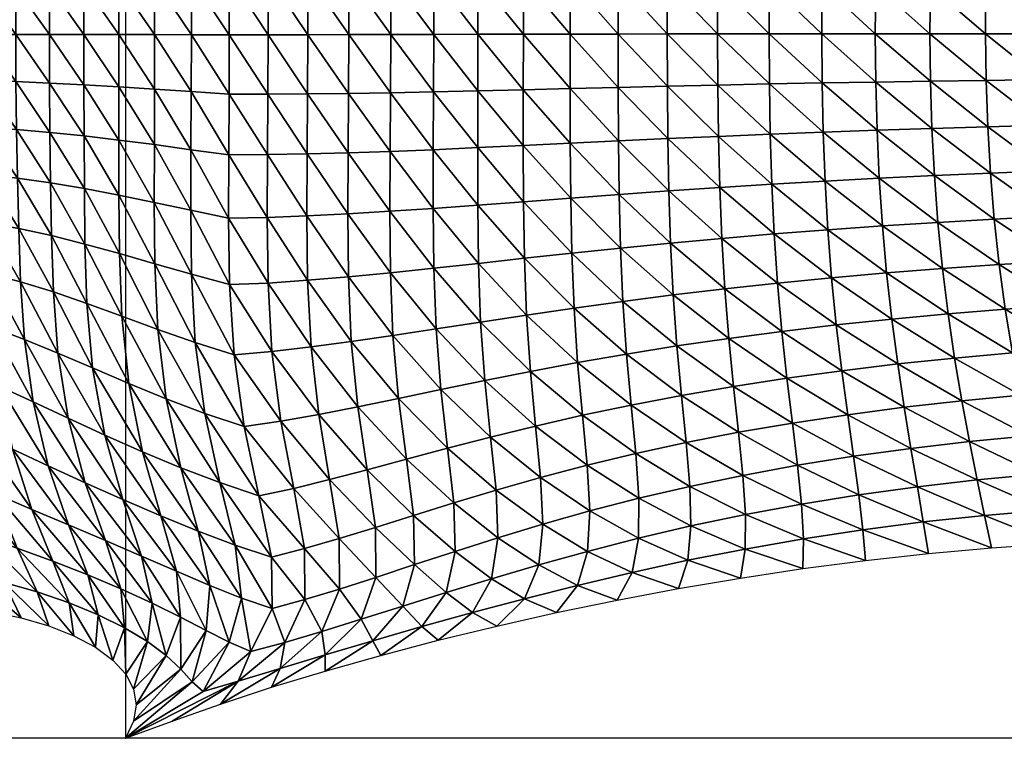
# Model space of a CAD drawing. Header units: metres. Extents: x -68 to 68, y -6 to 6.
# Tile 17 of 27: x 8.1 to 16.49, y -6 to 0.12. Entities that reach past the tile are written whole.
import ezdxf

# ---------------------------------------------------------------- set-up
doc = ezdxf.new("R2010")
doc.units = ezdxf.units.M
for name, color, linetype in [('0.0003 $ C30(SLASH)37', 50, 'Continuous'), ('mesh_cells_as_3dface_deformed_LC1', 40, 'Continuous'), ('nodes', 1, 'Continuous'), ('OSS VERZ 12 $ OSS VERZ', 30, 'Continuous')]:
    doc.layers.add(name, color=color, linetype=linetype)

msp = doc.modelspace()

# ---------------------------------------------------------------- linework, layer by layer
at = {"layer": '0.0003 $ C30(SLASH)37'}
msp.add_line((9, 6, 12.6032), (9, -6, 12.6022), dxfattribs=at)
at = {"layer": 'nodes'}
msp.add_point((9, -6, 12.6022), dxfattribs=at)
at = {"layer": 'OSS VERZ 12 $ OSS VERZ'}
for p, q in [((9, -6, 12.6022), (5, -6, 0.0002)), ((26, -6, 12.6022), (9, -6, 12.6022))]:
    msp.add_line(p, q, dxfattribs=at)

# ---------------------------------------------------------------- meshes
at = {"layer": 'mesh_cells_as_3dface_deformed_LC1'}
mesh = msp.add_polyface(dxfattribs=at)
corners = [(11.261, -0.002, 7.163), (10.903, 0.498, 7.094), (10.903, -0.003, 7.081), (11.26, 0.493, 7.177), (10.9, 1.006, 7.134), (11.257, 0.995, 7.219), (10.896, 1.528, 7.207), (11.253, 1.509, 7.294), (11.254, 2.038, 7.413), (10.896, 2.07, 7.323), (10.912, 2.632, 7.506), (11.268, 2.582, 7.595), (10.962, 3.202, 7.792), (10.555, 0.5, 7.014), (10.555, -0.004, 7.001), (10.552, 1.013, 7.052), (10.549, 1.542, 7.12), (10.55, 2.096, 7.232), (10.568, 2.676, 7.413), (10.216, 0.501, 6.936), (10.216, -0.005, 6.923), (10.214, 1.016, 6.971), (10.211, 1.55, 7.035), (10.213, 2.114, 7.14), (10.234, 2.711, 7.317), (9.885, 0.501, 6.86), (9.885, -0.005, 6.848), (9.884, 1.016, 6.892), (9.883, 1.552, 6.951), (9.887, 2.123, 7.048), (9.91, 2.735, 7.217), (9.563, 0.48, 6.786), (9.563, -0.004, 6.776), (9.563, 0.973, 6.813), (9.562, 1.484, 6.861), (9.565, 2.028, 6.938), (9.582, 2.616, 7.07), (9.25, 0.461, 6.714), (9.249, -0.003, 6.705), (9.25, 0.931, 6.737), (9.251, 1.418, 6.776), (9.255, 1.933, 6.837), (9.268, 2.491, 6.938), (9.315, 3.099, 7.126), (8.954, 1.844, 6.744), (8.966, 2.369, 6.821)]
mesh.append_faces([[corners[k] for k in face] for face in [(0, 1, 2, 2), (3, 4, 1, 1), (5, 6, 4, 4), (7, 8, 9, 9), (7, 9, 6, 6), (8, 10, 9, 9), (11, 12, 10, 10), (2, 1, 13, 13), (2, 13, 14, 14), (1, 4, 15, 15), (1, 15, 13, 13), (4, 6, 16, 16), (4, 16, 15, 15), (6, 9, 17, 17), (6, 17, 16, 16), (9, 10, 18, 18), (9, 18, 17, 17), (14, 13, 19, 19), (14, 19, 20, 20), (13, 15, 21, 21), (13, 21, 19, 19), (15, 16, 22, 22), (15, 22, 21, 21), (16, 17, 23, 23), (16, 23, 22, 22), (17, 18, 24, 24), (17, 24, 23, 23), (20, 19, 25, 25), (20, 25, 26, 26), (19, 21, 27, 27), (19, 27, 25, 25), (21, 22, 28, 28), (21, 28, 27, 27), (22, 23, 29, 29), (22, 29, 28, 28), (23, 24, 30, 30), (23, 30, 29, 29), (26, 25, 31, 31), (26, 31, 32, 32), (25, 27, 33, 33), (25, 33, 31, 31), (27, 28, 34, 34), (27, 34, 33, 33), (28, 29, 35, 35), (28, 35, 34, 34), (29, 30, 36, 36), (29, 36, 35, 35), (32, 31, 37, 37), (32, 37, 38, 38), (31, 33, 39, 39), (31, 39, 37, 37), (33, 34, 40, 40), (33, 40, 39, 39), (34, 35, 41, 41), (34, 41, 40, 40), (35, 36, 42, 42), (35, 42, 41, 41), (36, 43, 42, 42), (40, 41, 44, 44), (41, 42, 45, 45)]])
mesh = msp.add_polyface(dxfattribs=at)
corners = [(9.249, -0.003, 6.705), (9.25, 0.461, 6.714), (8.945, 0.442, 6.645), (8.944, -0.002, 6.637), (9.25, 0.931, 6.737), (8.946, 0.893, 6.664), (9.251, 1.418, 6.776), (8.949, 1.357, 6.695), (8.954, 1.844, 6.744), (9.255, 1.933, 6.837), (8.966, 2.369, 6.821), (9.268, 2.491, 6.938), (9.001, 2.947, 6.957), (8.646, 0.426, 6.578), (8.646, -0.002, 6.571), (8.648, 0.859, 6.594), (8.653, 1.302, 6.619), (8.661, 1.763, 6.658), (8.674, 2.256, 6.716), (8.702, 2.797, 6.813), (8.354, 0.412, 6.514), (8.353, -0.002, 6.507), (8.357, 0.829, 6.527), (8.363, 1.254, 6.547), (8.373, 1.694, 6.578), (8.389, 2.157, 6.622), (8.416, 2.66, 6.692), (8.067, 0.4, 6.451), (8.066, -0.002, 6.446), (8.071, 0.804, 6.462), (8.079, 1.215, 6.479), (8.091, 1.636, 6.503), (8.11, 2.074, 6.537), (8.138, 2.543, 6.588), (8.184, 3.06, 6.674), (7.784, 0.391, 6.391), (7.783, -0.002, 6.386), (7.789, 0.785, 6.4), (7.799, 1.183, 6.413), (7.814, 1.589, 6.432), (7.835, 2.008, 6.458), (7.866, 2.448, 6.496), (7.91, 2.925, 6.554)]
mesh.append_faces([[corners[k] for k in face] for face in [(0, 1, 2, 2), (0, 2, 3, 3), (1, 4, 5, 5), (1, 5, 2, 2), (4, 6, 7, 7), (4, 7, 5, 5), (6, 8, 7, 7), (9, 10, 8, 8), (11, 12, 10, 10), (3, 2, 13, 13), (3, 13, 14, 14), (2, 5, 15, 15), (2, 15, 13, 13), (5, 7, 16, 16), (5, 16, 15, 15), (7, 8, 17, 17), (7, 17, 16, 16), (8, 10, 18, 18), (8, 18, 17, 17), (10, 12, 19, 19), (10, 19, 18, 18), (14, 13, 20, 20), (14, 20, 21, 21), (13, 15, 22, 22), (13, 22, 20, 20), (15, 16, 23, 23), (15, 23, 22, 22), (16, 17, 24, 24), (16, 24, 23, 23), (17, 18, 25, 25), (17, 25, 24, 24), (18, 19, 26, 26), (18, 26, 25, 25), (21, 20, 27, 27), (21, 27, 28, 28), (20, 22, 29, 29), (20, 29, 27, 27), (22, 23, 30, 30), (22, 30, 29, 29), (23, 24, 31, 31), (23, 31, 30, 30), (24, 25, 32, 32), (24, 32, 31, 31), (25, 26, 33, 33), (25, 33, 32, 32), (26, 34, 33, 33), (28, 27, 35, 35), (28, 35, 36, 36), (27, 29, 37, 37), (27, 37, 35, 35), (29, 30, 38, 38), (29, 38, 37, 37), (30, 31, 39, 39), (30, 39, 38, 38), (31, 32, 40, 40), (31, 40, 39, 39), (32, 33, 41, 41), (32, 41, 40, 40), (33, 42, 41, 41)]])
mesh = msp.add_polyface(dxfattribs=at)
corners = [(13.198, 0.002, 7.599), (13.199, 0.458, 7.614), (12.79, 0.466, 7.524), (12.79, 0.001, 7.509), (13.2, 0.915, 7.66), (12.79, 0.933, 7.57), (13.205, 1.374, 7.739), (12.792, 1.403, 7.649), (13.214, 1.834, 7.857), (12.799, 1.877, 7.769), (13.231, 2.292, 8.019), (12.814, 2.35, 7.935), (13.26, 2.745, 8.233), (12.842, 2.819, 8.16), (12.391, 0.474, 7.435), (12.392, 0.001, 7.42), (12.391, 0.951, 7.48), (12.391, 1.433, 7.56), (12.395, 1.92, 7.68), (12.409, 2.409, 7.852), (12.438, 2.896, 8.088), (12.004, 0.482, 7.347), (12.004, 0, 7.332), (12.002, 0.968, 7.392), (12.001, 1.461, 7.47), (12.003, 1.962, 7.591), (12.016, 2.469, 7.767), (12.048, 2.974, 8.016), (11.627, 0.488, 7.261), (11.627, -0.001, 7.247), (11.624, 0.983, 7.304), (11.622, 1.486, 7.382), (11.623, 2.001, 7.502), (11.636, 2.526, 7.682), (11.672, 3.052, 7.943), (11.26, 0.493, 7.177), (11.261, -0.002, 7.163), (11.257, 0.995, 7.219), (11.253, 1.509, 7.294), (11.254, 2.038, 7.413), (11.268, 2.582, 7.595), (10.903, 0.498, 7.094), (10.9, 1.006, 7.134), (10.896, 1.528, 7.207), (10.912, 2.632, 7.506)]
mesh.append_faces([[corners[k] for k in face] for face in [(0, 1, 2, 2), (0, 2, 3, 3), (1, 4, 5, 5), (1, 5, 2, 2), (4, 6, 7, 7), (4, 7, 5, 5), (6, 8, 9, 9), (6, 9, 7, 7), (8, 10, 11, 11), (8, 11, 9, 9), (10, 12, 13, 13), (10, 13, 11, 11), (3, 2, 14, 14), (3, 14, 15, 15), (2, 5, 16, 16), (2, 16, 14, 14), (5, 7, 17, 17), (5, 17, 16, 16), (7, 9, 18, 18), (7, 18, 17, 17), (9, 11, 19, 19), (9, 19, 18, 18), (11, 20, 19, 19), (15, 14, 21, 21), (15, 21, 22, 22), (14, 16, 23, 23), (14, 23, 21, 21), (16, 17, 24, 24), (16, 24, 23, 23), (17, 18, 25, 25), (17, 25, 24, 24), (18, 19, 26, 26), (18, 26, 25, 25), (19, 27, 26, 26), (22, 21, 28, 28), (22, 28, 29, 29), (21, 23, 30, 30), (21, 30, 28, 28), (23, 24, 31, 31), (23, 31, 30, 30), (24, 25, 32, 32), (24, 32, 31, 31), (25, 26, 33, 33), (25, 33, 32, 32), (26, 34, 33, 33), (29, 28, 35, 35), (29, 35, 36, 36), (28, 30, 37, 37), (28, 37, 35, 35), (30, 31, 38, 38), (30, 38, 37, 37), (31, 32, 39, 39), (31, 39, 38, 38), (32, 33, 40, 40), (32, 40, 39, 39), (36, 35, 41, 41), (35, 37, 42, 42), (37, 38, 43, 43), (39, 40, 44, 44)]])
mesh = msp.add_polyface(dxfattribs=at)
corners = [(15.391, 0.004, 8.055), (15.394, 0.416, 8.07), (14.936, 0.424, 7.979), (14.934, 0.004, 7.965), (15.404, 0.827, 8.113), (14.944, 0.843, 8.023), (15.421, 1.236, 8.188), (14.959, 1.261, 8.099), (14.981, 1.677, 8.208), (15.446, 1.643, 8.294), (15.011, 2.087, 8.351), (15.48, 2.045, 8.433), (15.05, 2.491, 8.532), (15.523, 2.44, 8.608), (15.098, 2.882, 8.75), (14.487, 0.432, 7.888), (14.485, 0.004, 7.873), (14.494, 0.86, 7.933), (14.506, 1.287, 8.01), (14.524, 1.713, 8.121), (14.551, 2.134, 8.268), (14.586, 2.547, 8.456), (14.631, 2.948, 8.685), (14.048, 0.44, 7.796), (14.046, 0.003, 7.782), (14.053, 0.878, 7.842), (14.062, 1.315, 7.92), (14.077, 1.751, 8.033), (14.1, 2.183, 8.185), (14.133, 2.608, 8.381), (13.618, 0.449, 7.705), (13.617, 0.003, 7.69), (13.621, 0.896, 7.751), (13.628, 1.344, 7.83), (13.64, 1.792, 7.945), (13.66, 2.237, 8.102), (13.69, 2.674, 8.306), (13.199, 0.458, 7.614), (13.198, 0.002, 7.599), (13.2, 0.915, 7.66), (13.205, 1.374, 7.739), (13.214, 1.834, 7.857), (13.231, 2.292, 8.019), (13.26, 2.745, 8.233)]
mesh.append_faces([[corners[k] for k in face] for face in [(0, 1, 2, 2), (0, 2, 3, 3), (1, 4, 5, 5), (1, 5, 2, 2), (4, 6, 7, 7), (4, 7, 5, 5), (6, 8, 7, 7), (9, 10, 8, 8), (11, 12, 10, 10), (13, 14, 12, 12), (3, 2, 15, 15), (3, 15, 16, 16), (2, 5, 17, 17), (2, 17, 15, 15), (5, 7, 18, 18), (5, 18, 17, 17), (7, 8, 19, 19), (7, 19, 18, 18), (8, 10, 20, 20), (8, 20, 19, 19), (10, 12, 21, 21), (10, 21, 20, 20), (12, 22, 21, 21), (16, 15, 23, 23), (16, 23, 24, 24), (15, 17, 25, 25), (15, 25, 23, 23), (17, 18, 26, 26), (17, 26, 25, 25), (18, 19, 27, 27), (18, 27, 26, 26), (19, 20, 28, 28), (19, 28, 27, 27), (20, 21, 29, 29), (20, 29, 28, 28), (24, 23, 30, 30), (24, 30, 31, 31), (23, 25, 32, 32), (23, 32, 30, 30), (25, 26, 33, 33), (25, 33, 32, 32), (26, 27, 34, 34), (26, 34, 33, 33), (27, 28, 35, 35), (27, 35, 34, 34), (28, 29, 36, 36), (28, 36, 35, 35), (31, 30, 37, 37), (31, 37, 38, 38), (30, 32, 39, 39), (30, 39, 37, 37), (32, 33, 40, 40), (32, 40, 39, 39), (33, 34, 41, 41), (33, 41, 40, 40), (34, 35, 42, 42), (34, 42, 41, 41), (35, 36, 43, 43), (35, 43, 42, 42)]])
mesh = msp.add_polyface(dxfattribs=at)
corners = [(17.787, 0.004, 8.489), (17.792, 0.384, 8.502), (17.3, 0.389, 8.419), (17.296, 0.004, 8.406), (17.808, 0.763, 8.542), (17.316, 0.774, 8.46), (17.836, 1.142, 8.61), (17.342, 1.157, 8.529), (17.875, 1.519, 8.705), (17.379, 1.538, 8.627), (17.427, 1.917, 8.753), (17.927, 1.894, 8.83), (17.487, 2.29, 8.909), (16.814, 0.395, 8.334), (16.81, 0.004, 8.321), (16.828, 0.785, 8.376), (16.852, 1.174, 8.446), (16.887, 1.56, 8.546), (16.932, 1.943, 8.675), (16.988, 2.319, 8.835), (16.334, 0.401, 8.248), (16.33, 0.004, 8.234), (16.346, 0.798, 8.29), (16.368, 1.193, 8.362), (16.4, 1.585, 8.463), (16.442, 1.973, 8.596), (16.493, 2.354, 8.76), (15.86, 0.408, 8.159), (15.857, 0.004, 8.145), (15.871, 0.812, 8.202), (15.891, 1.214, 8.275), (15.92, 1.613, 8.379), (15.957, 2.007, 8.515), (16.005, 2.394, 8.684), (15.394, 0.416, 8.07), (15.391, 0.004, 8.055), (15.404, 0.827, 8.113), (15.421, 1.236, 8.188), (15.446, 1.643, 8.294), (15.48, 2.045, 8.433), (15.523, 2.44, 8.608), (14.981, 1.677, 8.208), (15.011, 2.087, 8.351)]
mesh.append_faces([[corners[k] for k in face] for face in [(0, 1, 2, 2), (0, 2, 3, 3), (1, 4, 5, 5), (1, 5, 2, 2), (4, 6, 7, 7), (4, 7, 5, 5), (6, 8, 9, 9), (6, 9, 7, 7), (8, 10, 9, 9), (11, 12, 10, 10), (3, 2, 13, 13), (3, 13, 14, 14), (2, 5, 15, 15), (2, 15, 13, 13), (5, 7, 16, 16), (5, 16, 15, 15), (7, 9, 17, 17), (7, 17, 16, 16), (9, 10, 18, 18), (9, 18, 17, 17), (10, 12, 19, 19), (10, 19, 18, 18), (14, 13, 20, 20), (14, 20, 21, 21), (13, 15, 22, 22), (13, 22, 20, 20), (15, 16, 23, 23), (15, 23, 22, 22), (16, 17, 24, 24), (16, 24, 23, 23), (17, 18, 25, 25), (17, 25, 24, 24), (18, 19, 26, 26), (18, 26, 25, 25), (21, 20, 27, 27), (21, 27, 28, 28), (20, 22, 29, 29), (20, 29, 27, 27), (22, 23, 30, 30), (22, 30, 29, 29), (23, 24, 31, 31), (23, 31, 30, 30), (24, 25, 32, 32), (24, 32, 31, 31), (25, 26, 33, 33), (25, 33, 32, 32), (28, 27, 34, 34), (28, 34, 35, 35), (27, 29, 36, 36), (27, 36, 34, 34), (29, 30, 37, 37), (29, 37, 36, 36), (30, 31, 38, 38), (30, 38, 37, 37), (31, 32, 39, 39), (31, 39, 38, 38), (32, 40, 39, 39), (37, 38, 41, 41), (38, 39, 42, 42)]])
mesh = msp.add_polyface(dxfattribs=at)
corners = [(13.271, -2.725, 8.244), (12.824, -2.335, 7.945), (12.854, -2.798, 8.172), (13.24, -2.277, 8.027), (13.22, -1.822, 7.863), (12.805, -1.866, 7.774), (13.208, -1.366, 7.743), (12.795, -1.396, 7.652), (13.202, -0.909, 7.661), (12.791, -0.929, 7.571), (13.199, -0.453, 7.615), (12.79, -0.463, 7.524), (13.198, 0.002, 7.599), (12.79, 0.001, 7.509), (12.419, -2.394, 7.862), (12.401, -1.909, 7.686), (12.393, -1.427, 7.562), (12.391, -0.948, 7.481), (12.391, -0.473, 7.435), (12.392, 0.001, 7.42), (12.451, -2.873, 8.101), (12.027, -2.453, 7.778), (12.009, -1.953, 7.597), (12.002, -1.456, 7.472), (12.002, -0.966, 7.392), (12.003, -0.482, 7.347), (12.004, 0, 7.332), (12.062, -2.95, 8.03), (11.648, -2.511, 7.694), (11.628, -1.994, 7.508), (11.622, -1.484, 7.383), (11.623, -0.984, 7.304), (11.626, -0.49, 7.26), (11.627, -0.001, 7.247), (11.688, -3.027, 7.959), (11.28, -2.567, 7.608), (11.258, -2.033, 7.418), (11.253, -1.509, 7.294), (11.255, -0.999, 7.217), (11.259, -0.498, 7.175), (11.261, -0.002, 7.163), (10.9, -2.068, 7.327), (10.897, -1.011, 7.132), (10.901, -0.504, 7.092), (10.903, -0.003, 7.081)]
mesh.append_faces([[corners[k] for k in face] for face in [(0, 1, 2, 2), (3, 4, 5, 5), (3, 5, 1, 1), (4, 6, 7, 7), (4, 7, 5, 5), (6, 8, 9, 9), (6, 9, 7, 7), (8, 10, 11, 11), (8, 11, 9, 9), (10, 12, 13, 13), (10, 13, 11, 11), (2, 1, 14, 14), (1, 5, 15, 15), (1, 15, 14, 14), (5, 7, 16, 16), (5, 16, 15, 15), (7, 9, 17, 17), (7, 17, 16, 16), (9, 11, 18, 18), (9, 18, 17, 17), (11, 13, 19, 19), (11, 19, 18, 18), (20, 14, 21, 21), (14, 15, 22, 22), (14, 22, 21, 21), (15, 16, 23, 23), (15, 23, 22, 22), (16, 17, 24, 24), (16, 24, 23, 23), (17, 18, 25, 25), (17, 25, 24, 24), (18, 19, 26, 26), (18, 26, 25, 25), (27, 21, 28, 28), (21, 22, 29, 29), (21, 29, 28, 28), (22, 23, 30, 30), (22, 30, 29, 29), (23, 24, 31, 31), (23, 31, 30, 30), (24, 25, 32, 32), (24, 32, 31, 31), (25, 26, 33, 33), (25, 33, 32, 32), (34, 28, 35, 35), (28, 29, 36, 36), (28, 36, 35, 35), (29, 30, 37, 37), (29, 37, 36, 36), (30, 31, 38, 38), (30, 38, 37, 37), (31, 32, 39, 39), (31, 39, 38, 38), (32, 33, 40, 40), (32, 40, 39, 39), (35, 36, 41, 41), (37, 38, 42, 42), (38, 39, 43, 43), (39, 40, 44, 44)]])
mesh = msp.add_polyface(dxfattribs=at)
corners = [(15.531, -2.427, 8.615), (15.018, -2.075, 8.358), (15.058, -2.477, 8.54), (15.487, -2.034, 8.44), (14.986, -1.666, 8.213), (15.452, -1.633, 8.299), (14.963, -1.251, 8.102), (15.425, -1.227, 8.191), (14.947, -0.834, 8.026), (15.406, -0.818, 8.115), (15.395, -0.407, 8.071), (14.937, -0.415, 7.98), (15.391, 0.004, 8.055), (14.934, 0.004, 7.965), (15.105, -2.867, 8.759), (14.595, -2.532, 8.465), (14.558, -2.12, 8.276), (14.53, -1.701, 8.126), (14.51, -1.278, 8.013), (14.496, -0.852, 7.935), (14.488, -0.424, 7.889), (14.485, 0.004, 7.873), (14.638, -2.931, 8.694), (14.142, -2.592, 8.39), (14.108, -2.169, 8.193), (14.083, -1.74, 8.038), (14.066, -1.306, 7.923), (14.055, -0.87, 7.844), (14.049, -0.434, 7.797), (14.046, 0.003, 7.782), (14.182, -3.001, 8.632), (13.7, -2.656, 8.316), (13.669, -2.222, 8.11), (13.646, -1.78, 7.951), (13.632, -1.335, 7.833), (13.623, -0.889, 7.752), (13.619, -0.443, 7.706), (13.617, 0.003, 7.69), (13.24, -2.277, 8.027), (13.271, -2.725, 8.244), (13.22, -1.822, 7.863), (13.208, -1.366, 7.743), (13.202, -0.909, 7.661), (13.199, -0.453, 7.615), (13.198, 0.002, 7.599), (12.824, -2.335, 7.945)]
mesh.append_faces([[corners[k] for k in face] for face in [(0, 1, 2, 2), (3, 4, 1, 1), (5, 6, 4, 4), (7, 8, 6, 6), (9, 10, 11, 11), (9, 11, 8, 8), (10, 12, 13, 13), (10, 13, 11, 11), (14, 2, 15, 15), (2, 1, 16, 16), (2, 16, 15, 15), (1, 4, 17, 17), (1, 17, 16, 16), (4, 6, 18, 18), (4, 18, 17, 17), (6, 8, 19, 19), (6, 19, 18, 18), (8, 11, 20, 20), (8, 20, 19, 19), (11, 13, 21, 21), (11, 21, 20, 20), (22, 15, 23, 23), (15, 16, 24, 24), (15, 24, 23, 23), (16, 17, 25, 25), (16, 25, 24, 24), (17, 18, 26, 26), (17, 26, 25, 25), (18, 19, 27, 27), (18, 27, 26, 26), (19, 20, 28, 28), (19, 28, 27, 27), (20, 21, 29, 29), (20, 29, 28, 28), (30, 23, 31, 31), (23, 24, 32, 32), (23, 32, 31, 31), (24, 25, 33, 33), (24, 33, 32, 32), (25, 26, 34, 34), (25, 34, 33, 33), (26, 27, 35, 35), (26, 35, 34, 34), (27, 28, 36, 36), (27, 36, 35, 35), (28, 29, 37, 37), (28, 37, 36, 36), (31, 32, 38, 38), (31, 38, 39, 39), (32, 33, 40, 40), (32, 40, 38, 38), (33, 34, 41, 41), (33, 41, 40, 40), (34, 35, 42, 42), (34, 42, 41, 41), (35, 36, 43, 43), (35, 43, 42, 42), (36, 37, 44, 44), (36, 44, 43, 43), (39, 38, 45, 45)]])
mesh = msp.add_polyface(dxfattribs=at)
corners = [(17.931, -1.887, 8.833), (17.383, -1.53, 8.63), (17.432, -1.908, 8.758), (17.879, -1.512, 8.709), (17.345, -1.149, 8.532), (17.839, -1.134, 8.612), (17.81, -0.756, 8.544), (17.318, -0.765, 8.462), (17.793, -0.376, 8.503), (17.302, -0.381, 8.42), (17.787, 0.004, 8.489), (17.296, 0.004, 8.406), (17.492, -2.282, 8.914), (16.937, -1.934, 8.68), (16.993, -2.31, 8.84), (16.891, -1.551, 8.55), (16.856, -1.165, 8.449), (16.83, -0.776, 8.378), (16.815, -0.386, 8.335), (16.81, 0.004, 8.321), (16.447, -1.963, 8.601), (16.499, -2.344, 8.766), (16.405, -1.576, 8.467), (16.372, -1.184, 8.365), (16.349, -0.789, 8.292), (16.335, -0.393, 8.249), (16.33, 0.004, 8.234), (15.964, -1.996, 8.521), (16.011, -2.383, 8.691), (15.925, -1.603, 8.384), (15.895, -1.204, 8.279), (15.874, -0.803, 8.204), (15.861, -0.4, 8.16), (15.857, 0.004, 8.145), (15.487, -2.034, 8.44), (15.452, -1.633, 8.299), (15.425, -1.227, 8.191), (15.406, -0.818, 8.115), (15.395, -0.407, 8.071), (15.391, 0.004, 8.055), (15.531, -2.427, 8.615), (15.018, -2.075, 8.358), (14.986, -1.666, 8.213), (14.963, -1.251, 8.102), (14.947, -0.834, 8.026)]
mesh.append_faces([[corners[k] for k in face] for face in [(0, 1, 2, 2), (3, 4, 1, 1), (5, 6, 7, 7), (5, 7, 4, 4), (6, 8, 9, 9), (6, 9, 7, 7), (8, 10, 11, 11), (8, 11, 9, 9), (12, 2, 13, 13), (12, 13, 14, 14), (2, 1, 15, 15), (2, 15, 13, 13), (1, 4, 16, 16), (1, 16, 15, 15), (4, 7, 17, 17), (4, 17, 16, 16), (7, 9, 18, 18), (7, 18, 17, 17), (9, 11, 19, 19), (9, 19, 18, 18), (14, 13, 20, 20), (14, 20, 21, 21), (13, 15, 22, 22), (13, 22, 20, 20), (15, 16, 23, 23), (15, 23, 22, 22), (16, 17, 24, 24), (16, 24, 23, 23), (17, 18, 25, 25), (17, 25, 24, 24), (18, 19, 26, 26), (18, 26, 25, 25), (21, 20, 27, 27), (21, 27, 28, 28), (20, 22, 29, 29), (20, 29, 27, 27), (22, 23, 30, 30), (22, 30, 29, 29), (23, 24, 31, 31), (23, 31, 30, 30), (24, 25, 32, 32), (24, 32, 31, 31), (25, 26, 33, 33), (25, 33, 32, 32), (28, 27, 34, 34), (27, 29, 35, 35), (27, 35, 34, 34), (29, 30, 36, 36), (29, 36, 35, 35), (30, 31, 37, 37), (30, 37, 36, 36), (31, 32, 38, 38), (31, 38, 37, 37), (32, 33, 39, 39), (32, 39, 38, 38), (40, 34, 41, 41), (34, 35, 42, 42), (35, 36, 43, 43), (36, 37, 44, 44)]])
mesh = msp.add_polyface(dxfattribs=at)
corners = [(9.275, -2.516, 6.937), (8.948, -1.869, 6.72), (8.968, -2.403, 6.805), (9.25, -1.956, 6.82), (9.245, -1.434, 6.759), (8.944, -1.371, 6.675), (9.247, -0.941, 6.725), (8.943, -0.902, 6.651), (9.248, -0.467, 6.708), (8.944, -0.448, 6.639), (9.249, -0.003, 6.705), (8.944, -0.002, 6.637), (9.028, -2.976, 6.976), (8.672, -2.295, 6.688), (8.72, -2.844, 6.812), (8.655, -1.788, 6.629), (8.65, -1.315, 6.598), (8.647, -0.866, 6.58), (8.646, -0.431, 6.572), (8.646, -0.002, 6.571), (8.386, -2.196, 6.585), (8.425, -2.717, 6.669), (8.37, -1.716, 6.546), (8.362, -1.266, 6.525), (8.357, -0.836, 6.513), (8.354, -0.416, 6.507), (8.353, -0.002, 6.507), (8.512, -3.272, 6.851), (8.141, -2.601, 6.547), (8.107, -2.11, 6.495), (8.09, -1.655, 6.47), (8.079, -1.226, 6.456), (8.072, -0.811, 6.448), (8.067, -0.404, 6.445), (8.066, -0.002, 6.446), (8.213, -3.132, 6.671), (7.867, -2.5, 6.445), (7.835, -2.038, 6.415), (7.815, -1.607, 6.4), (7.801, -1.194, 6.391), (7.791, -0.791, 6.386), (7.785, -0.395, 6.384), (7.783, -0.002, 6.386)]
mesh.append_faces([[corners[k] for k in face] for face in [(0, 1, 2, 2), (3, 4, 5, 5), (3, 5, 1, 1), (4, 6, 7, 7), (4, 7, 5, 5), (6, 8, 9, 9), (6, 9, 7, 7), (8, 10, 11, 11), (8, 11, 9, 9), (12, 2, 13, 13), (12, 13, 14, 14), (2, 1, 15, 15), (2, 15, 13, 13), (1, 5, 16, 16), (1, 16, 15, 15), (5, 7, 17, 17), (5, 17, 16, 16), (7, 9, 18, 18), (7, 18, 17, 17), (9, 11, 19, 19), (9, 19, 18, 18), (14, 13, 20, 20), (14, 20, 21, 21), (13, 15, 22, 22), (13, 22, 20, 20), (15, 16, 23, 23), (15, 23, 22, 22), (16, 17, 24, 24), (16, 24, 23, 23), (17, 18, 25, 25), (17, 25, 24, 24), (18, 19, 26, 26), (18, 26, 25, 25), (27, 21, 28, 28), (21, 20, 29, 29), (21, 29, 28, 28), (20, 22, 30, 30), (20, 30, 29, 29), (22, 23, 31, 31), (22, 31, 30, 30), (23, 24, 32, 32), (23, 32, 31, 31), (24, 25, 33, 33), (24, 33, 32, 32), (25, 26, 34, 34), (25, 34, 33, 33), (35, 28, 36, 36), (28, 29, 37, 37), (28, 37, 36, 36), (29, 30, 38, 38), (29, 38, 37, 37), (30, 31, 39, 39), (30, 39, 38, 38), (31, 32, 40, 40), (31, 40, 39, 39), (32, 33, 41, 41), (32, 41, 40, 40), (33, 34, 42, 42), (33, 42, 41, 41)]])
mesh = msp.add_polyface(dxfattribs=at)
corners = [(11.28, -2.567, 7.608), (10.9, -2.068, 7.327), (10.925, -2.619, 7.52), (11.258, -2.033, 7.418), (11.253, -1.509, 7.294), (10.894, -1.531, 7.205), (10.897, -1.011, 7.132), (11.255, -0.999, 7.217), (10.901, -0.504, 7.092), (11.259, -0.498, 7.175), (10.903, -0.003, 7.081), (10.981, -3.175, 7.813), (10.582, -2.665, 7.429), (10.553, -2.097, 7.235), (10.546, -1.548, 7.117), (10.549, -1.02, 7.048), (10.553, -0.508, 7.011), (10.555, -0.004, 7.001), (10.215, -2.12, 7.143), (10.249, -2.704, 7.335), (10.208, -1.561, 7.03), (10.21, -1.026, 6.965), (10.214, -0.511, 6.933), (10.216, -0.005, 6.923), (9.888, -2.134, 7.048), (9.927, -2.732, 7.237), (9.878, -1.567, 6.943), (9.88, -1.028, 6.885), (9.883, -0.511, 6.856), (9.885, -0.005, 6.848), (9.563, -2.046, 6.93), (9.595, -2.627, 7.082), (9.556, -1.5, 6.848), (9.558, -0.984, 6.803), (9.561, -0.489, 6.781), (9.563, -0.004, 6.776), (9.676, -3.231, 7.356), (9.275, -2.516, 6.937), (9.25, -1.956, 6.82), (9.245, -1.434, 6.759), (9.247, -0.941, 6.725), (9.248, -0.467, 6.708), (9.249, -0.003, 6.705), (9.347, -3.106, 7.16), (8.968, -2.403, 6.805), (8.948, -1.869, 6.72)]
mesh.append_faces([[corners[k] for k in face] for face in [(0, 1, 2, 2), (3, 4, 5, 5), (3, 5, 1, 1), (4, 6, 5, 5), (7, 8, 6, 6), (9, 10, 8, 8), (11, 2, 12, 12), (2, 1, 13, 13), (2, 13, 12, 12), (1, 5, 14, 14), (1, 14, 13, 13), (5, 6, 15, 15), (5, 15, 14, 14), (6, 8, 16, 16), (6, 16, 15, 15), (8, 10, 17, 17), (8, 17, 16, 16), (12, 13, 18, 18), (12, 18, 19, 19), (13, 14, 20, 20), (13, 20, 18, 18), (14, 15, 21, 21), (14, 21, 20, 20), (15, 16, 22, 22), (15, 22, 21, 21), (16, 17, 23, 23), (16, 23, 22, 22), (19, 18, 24, 24), (19, 24, 25, 25), (18, 20, 26, 26), (18, 26, 24, 24), (20, 21, 27, 27), (20, 27, 26, 26), (21, 22, 28, 28), (21, 28, 27, 27), (22, 23, 29, 29), (22, 29, 28, 28), (25, 24, 30, 30), (25, 30, 31, 31), (24, 26, 32, 32), (24, 32, 30, 30), (26, 27, 33, 33), (26, 33, 32, 32), (27, 28, 34, 34), (27, 34, 33, 33), (28, 29, 35, 35), (28, 35, 34, 34), (36, 31, 37, 37), (31, 30, 38, 38), (31, 38, 37, 37), (30, 32, 39, 39), (30, 39, 38, 38), (32, 33, 40, 40), (32, 40, 39, 39), (33, 34, 41, 41), (33, 41, 40, 40), (34, 35, 42, 42), (34, 42, 41, 41), (43, 37, 44, 44), (37, 38, 45, 45)]])
mesh = msp.add_polyface(dxfattribs=at)
corners = [(18, -4.297, 10.33), (17.376, -4.02, 10.017), (17.461, -4.312, 10.295), (17.907, -3.997, 10.06), (17.292, -3.71, 9.746), (17.815, -3.681, 9.796), (17.725, -3.35, 9.544), (17.21, -3.381, 9.487), (17.64, -3.005, 9.31), (17.131, -3.037, 9.246), (17.562, -2.648, 9.099), (17.059, -2.679, 9.03), (17.492, -2.282, 8.914), (16.993, -2.31, 8.84), (16.847, -4.055, 9.983), (16.921, -4.339, 10.272), (16.772, -3.748, 9.701), (16.699, -3.421, 9.433), (16.627, -3.076, 9.184), (16.56, -2.716, 8.961), (16.499, -2.344, 8.766), (16.321, -4.1, 9.958), (16.382, -4.376, 10.262), (16.258, -3.797, 9.663), (16.193, -3.47, 9.383), (16.129, -3.124, 9.125), (16.067, -2.76, 8.892), (16.011, -2.383, 8.691), (15.8, -4.156, 9.944), (15.844, -4.425, 10.265), (15.75, -3.856, 9.633), (15.695, -3.529, 9.339), (15.638, -3.179, 9.067), (15.582, -2.81, 8.825), (15.531, -2.427, 8.615), (15.487, -2.034, 8.44), (15.285, -4.223, 9.942), (15.308, -4.484, 10.282), (15.25, -3.925, 9.611), (15.206, -3.596, 9.299), (15.156, -3.242, 9.013), (15.105, -2.867, 8.759), (15.058, -2.477, 8.54)]
mesh.append_faces([[corners[k] for k in face] for face in [(0, 1, 2, 2), (3, 4, 1, 1), (5, 6, 7, 7), (5, 7, 4, 4), (6, 8, 9, 9), (6, 9, 7, 7), (8, 10, 11, 11), (8, 11, 9, 9), (10, 12, 13, 13), (10, 13, 11, 11), (2, 1, 14, 14), (2, 14, 15, 15), (1, 4, 16, 16), (1, 16, 14, 14), (4, 7, 17, 17), (4, 17, 16, 16), (7, 9, 18, 18), (7, 18, 17, 17), (9, 11, 19, 19), (9, 19, 18, 18), (11, 13, 20, 20), (11, 20, 19, 19), (15, 14, 21, 21), (15, 21, 22, 22), (14, 16, 23, 23), (14, 23, 21, 21), (16, 17, 24, 24), (16, 24, 23, 23), (17, 18, 25, 25), (17, 25, 24, 24), (18, 19, 26, 26), (18, 26, 25, 25), (19, 20, 27, 27), (19, 27, 26, 26), (22, 21, 28, 28), (22, 28, 29, 29), (21, 23, 30, 30), (21, 30, 28, 28), (23, 24, 31, 31), (23, 31, 30, 30), (24, 25, 32, 32), (24, 32, 31, 31), (25, 26, 33, 33), (25, 33, 32, 32), (26, 27, 34, 34), (26, 34, 33, 33), (27, 35, 34, 34), (29, 28, 36, 36), (29, 36, 37, 37), (28, 30, 38, 38), (28, 38, 36, 36), (30, 31, 39, 39), (30, 39, 38, 38), (31, 32, 40, 40), (31, 40, 39, 39), (32, 33, 41, 41), (32, 41, 40, 40), (33, 34, 42, 42), (33, 42, 41, 41)]])
mesh = msp.add_polyface(dxfattribs=at)
corners = [(11.327, -3.103, 7.887), (10.925, -2.619, 7.52), (10.981, -3.175, 7.813), (11.135, -4.629, 9.409), (11.131, -4.203, 8.769), (10.822, -4.298, 8.763), (10.823, -4.729, 9.457), (11.06, -3.712, 8.229), (10.74, -3.795, 8.179), (10.647, -3.241, 7.734), (10.582, -2.665, 7.429), (10.527, -4.383, 8.748), (10.434, -3.87, 8.122), (10.325, -3.298, 7.65), (10.249, -2.704, 7.335), (10.528, -4.818, 9.495), (10.245, -4.456, 8.718), (10.138, -3.933, 8.052), (10.013, -3.344, 7.558), (9.927, -2.732, 7.237), (10.25, -4.894, 9.516), (9.935, -4.354, 8.423), (9.804, -3.821, 7.8), (9.676, -3.231, 7.356), (9.595, -2.627, 7.082), (9.989, -4.805, 9.193), (9.62, -4.235, 8.11), (9.718, -4.697, 8.836), (9.473, -3.695, 7.544), (9.347, -3.106, 7.16), (9.275, -2.516, 6.937), (9.301, -4.104, 7.794), (9.435, -4.576, 8.462), (9.145, -3.558, 7.294), (9.028, -2.976, 6.976), (8.968, -2.403, 6.805), (9.469, -4.968, 9.257), (9.137, -4.448, 8.085), (8.979, -3.966, 7.485), (8.824, -3.416, 7.061), (8.72, -2.844, 6.812), (9.227, -4.847, 8.823), (8.829, -4.315, 7.717), (8.658, -3.823, 7.194), (8.512, -3.272, 6.851), (8.425, -2.717, 6.669), (8.962, -4.725, 8.391), (8.515, -4.182, 7.368), (8.679, -4.606, 7.971), (8.768, -4.947, 8.692), (8.382, -4.491, 7.572)]
mesh.append_faces([[corners[k] for k in face] for face in [(0, 1, 2, 2), (3, 4, 5, 5), (3, 5, 6, 6), (4, 7, 8, 8), (4, 8, 5, 5), (7, 2, 9, 9), (7, 9, 8, 8), (2, 10, 9, 9), (6, 5, 11, 11), (5, 8, 12, 12), (5, 12, 11, 11), (8, 9, 13, 13), (8, 13, 12, 12), (9, 10, 14, 14), (9, 14, 13, 13), (15, 11, 16, 16), (11, 12, 17, 17), (11, 17, 16, 16), (12, 13, 18, 18), (12, 18, 17, 17), (13, 14, 19, 19), (13, 19, 18, 18), (20, 16, 21, 21), (16, 17, 22, 22), (16, 22, 21, 21), (17, 18, 23, 23), (17, 23, 22, 22), (18, 19, 24, 24), (18, 24, 23, 23), (25, 21, 26, 26), (25, 26, 27, 27), (21, 22, 28, 28), (21, 28, 26, 26), (22, 23, 29, 29), (22, 29, 28, 28), (23, 30, 29, 29), (27, 26, 31, 31), (27, 31, 32, 32), (26, 28, 33, 33), (26, 33, 31, 31), (28, 29, 34, 34), (28, 34, 33, 33), (29, 35, 34, 34), (36, 32, 37, 37), (32, 31, 38, 38), (32, 38, 37, 37), (31, 33, 39, 39), (31, 39, 38, 38), (33, 34, 40, 40), (33, 40, 39, 39), (41, 37, 42, 42), (37, 38, 43, 43), (37, 43, 42, 42), (38, 39, 44, 44), (38, 44, 43, 43), (39, 40, 45, 45), (39, 45, 44, 44), (46, 42, 47, 47), (46, 47, 48, 48), (49, 48, 50, 50)]])
mesh = msp.add_polyface(dxfattribs=at)
corners = [(12.674, -4.929, 10.646), (12.854, -4.697, 10.16), (12.4, -4.811, 10.26), (12.164, -5.043, 10.786), (12.939, -4.407, 9.681), (12.522, -4.522, 9.74), (12.557, -4.175, 9.245), (12.957, -4.062, 9.228), (12.538, -3.777, 8.797), (12.935, -3.672, 8.817), (12.894, -3.247, 8.462), (12.495, -3.339, 8.412), (12.854, -2.798, 8.172), (12.451, -2.873, 8.101), (12.419, -2.394, 7.862), (11.958, -4.929, 10.381), (11.664, -5.165, 10.954), (12.12, -4.64, 9.815), (12.174, -4.291, 9.274), (12.159, -3.884, 8.784), (12.112, -3.433, 8.365), (12.062, -2.95, 8.03), (12.027, -2.453, 7.778), (11.527, -5.048, 10.523), (11.176, -5.293, 11.151), (11.734, -4.758, 9.904), (11.81, -4.407, 9.313), (11.799, -3.993, 8.776), (11.745, -3.528, 8.32), (11.688, -3.027, 7.959), (11.648, -2.511, 7.694), (11.108, -5.168, 10.685), (11.364, -4.874, 10.006), (11.464, -4.52, 9.359), (11.456, -4.1, 8.772), (11.395, -3.621, 8.275), (11.327, -3.103, 7.887), (11.28, -2.567, 7.608), (11.009, -4.986, 10.116), (11.135, -4.629, 9.409), (11.131, -4.203, 8.769), (11.06, -3.712, 8.229), (10.981, -3.175, 7.813), (10.925, -2.619, 7.52)]
mesh.append_faces([[corners[k] for k in face] for face in [(0, 1, 2, 2), (0, 2, 3, 3), (1, 4, 5, 5), (1, 5, 2, 2), (4, 6, 5, 5), (7, 8, 6, 6), (9, 10, 11, 11), (9, 11, 8, 8), (10, 12, 13, 13), (10, 13, 11, 11), (12, 14, 13, 13), (3, 2, 15, 15), (3, 15, 16, 16), (2, 5, 17, 17), (2, 17, 15, 15), (5, 6, 18, 18), (5, 18, 17, 17), (6, 8, 19, 19), (6, 19, 18, 18), (8, 11, 20, 20), (8, 20, 19, 19), (11, 13, 21, 21), (11, 21, 20, 20), (13, 22, 21, 21), (16, 15, 23, 23), (16, 23, 24, 24), (15, 17, 25, 25), (15, 25, 23, 23), (17, 18, 26, 26), (17, 26, 25, 25), (18, 19, 27, 27), (18, 27, 26, 26), (19, 20, 28, 28), (19, 28, 27, 27), (20, 21, 29, 29), (20, 29, 28, 28), (21, 30, 29, 29), (24, 23, 31, 31), (23, 25, 32, 32), (23, 32, 31, 31), (25, 26, 33, 33), (25, 33, 32, 32), (26, 27, 34, 34), (26, 34, 33, 33), (27, 28, 35, 35), (27, 35, 34, 34), (28, 29, 36, 36), (28, 36, 35, 35), (29, 37, 36, 36), (31, 32, 38, 38), (32, 33, 39, 39), (32, 39, 38, 38), (33, 34, 40, 40), (33, 40, 39, 39), (34, 35, 41, 41), (34, 41, 40, 40), (35, 36, 42, 42), (35, 42, 41, 41), (36, 37, 43, 43)]])
mesh = msp.add_polyface(dxfattribs=at)
corners = [(8.829, -4.315, 7.717), (8.658, -3.823, 7.194), (8.342, -3.678, 6.93), (8.515, -4.182, 7.368), (8.512, -3.272, 6.851), (8.213, -3.132, 6.671), (8.141, -2.601, 6.547), (8.768, -4.947, 8.692), (8.382, -4.491, 7.572), (8.519, -4.845, 8.236), (8.679, -4.606, 7.971), (8.201, -4.049, 7.048), (8.037, -3.535, 6.703), (7.927, -3.003, 6.522), (7.867, -2.5, 6.445), (8.561, -5.126, 8.981), (8.249, -4.753, 7.797), (8.348, -5.041, 8.502), (8.078, -4.381, 7.199), (7.893, -3.917, 6.765), (7.746, -3.4, 6.515), (7.653, -2.89, 6.401), (7.966, -4.672, 7.38), (8.111, -4.972, 8.035), (7.774, -4.274, 6.859), (7.597, -3.789, 6.528), (7.47, -3.28, 6.366), (7.39, -2.801, 6.302), (7.673, -4.6, 6.985), (7.853, -4.919, 7.579), (7.476, -4.168, 6.564), (7.316, -3.672, 6.341), (7.207, -3.186, 6.249), (7.133, -2.739, 6.217), (7.379, -4.534, 6.621), (7.579, -4.886, 7.132), (7.192, -4.067, 6.324), (7.052, -3.579, 6.197), (6.954, -3.125, 6.153), (6.88, -2.705, 6.14), (7.093, -4.47, 6.306), (7.296, -4.874, 6.691), (6.927, -3.987, 6.142), (6.827, -4.423, 6.059), (7.009, -4.88, 6.253)]
mesh.append_faces([[corners[k] for k in face] for face in [(0, 1, 2, 2), (0, 2, 3, 3), (1, 4, 5, 5), (1, 5, 2, 2), (4, 6, 5, 5), (7, 8, 9, 9), (10, 3, 11, 11), (10, 11, 8, 8), (3, 2, 12, 12), (3, 12, 11, 11), (2, 5, 13, 13), (2, 13, 12, 12), (5, 14, 13, 13), (15, 9, 16, 16), (15, 16, 17, 17), (9, 8, 18, 18), (9, 18, 16, 16), (8, 11, 19, 19), (8, 19, 18, 18), (11, 12, 20, 20), (11, 20, 19, 19), (12, 13, 21, 21), (12, 21, 20, 20), (17, 16, 22, 22), (17, 22, 23, 23), (16, 18, 24, 24), (16, 24, 22, 22), (18, 19, 25, 25), (18, 25, 24, 24), (19, 20, 26, 26), (19, 26, 25, 25), (20, 21, 27, 27), (20, 27, 26, 26), (23, 22, 28, 28), (23, 28, 29, 29), (22, 24, 30, 30), (22, 30, 28, 28), (24, 25, 31, 31), (24, 31, 30, 30), (25, 26, 32, 32), (25, 32, 31, 31), (26, 27, 33, 33), (26, 33, 32, 32), (29, 28, 34, 34), (29, 34, 35, 35), (28, 30, 36, 36), (28, 36, 34, 34), (30, 31, 37, 37), (30, 37, 36, 36), (31, 32, 38, 38), (31, 38, 37, 37), (32, 33, 39, 39), (32, 39, 38, 38), (35, 34, 40, 40), (35, 40, 41, 41), (34, 36, 42, 42), (34, 42, 40, 40), (41, 40, 43, 43), (41, 43, 44, 44)]])
mesh = msp.add_polyface(dxfattribs=at)
corners = [(15.308, -4.484, 10.282), (15.285, -4.223, 9.942), (14.779, -4.3, 9.952), (14.773, -4.554, 10.316), (15.25, -3.925, 9.611), (14.761, -4.004, 9.6), (15.206, -3.596, 9.299), (14.727, -3.673, 9.267), (15.156, -3.242, 9.013), (14.684, -3.313, 8.963), (15.105, -2.867, 8.759), (14.638, -2.931, 8.694), (14.595, -2.532, 8.465), (14.281, -4.387, 9.978), (14.242, -4.634, 10.368), (14.284, -4.093, 9.599), (14.262, -3.759, 9.242), (14.225, -3.392, 8.917), (14.182, -3.001, 8.632), (14.142, -2.592, 8.39), (13.794, -4.483, 10.02), (13.714, -4.723, 10.439), (13.82, -4.19, 9.612), (13.811, -3.853, 9.227), (13.779, -3.479, 8.878), (13.739, -3.078, 8.572), (13.7, -2.656, 8.316), (13.318, -4.587, 10.081), (13.191, -4.822, 10.531), (13.372, -4.295, 9.639), (13.375, -3.954, 9.222), (13.349, -3.573, 8.844), (13.309, -3.16, 8.516), (13.271, -2.725, 8.244), (12.854, -4.697, 10.16), (12.674, -4.929, 10.646), (12.939, -4.407, 9.681), (12.957, -4.062, 9.228), (12.935, -3.672, 8.817), (12.894, -3.247, 8.462), (12.854, -2.798, 8.172), (12.557, -4.175, 9.245), (12.538, -3.777, 8.797)]
mesh.append_faces([[corners[k] for k in face] for face in [(0, 1, 2, 2), (0, 2, 3, 3), (1, 4, 5, 5), (1, 5, 2, 2), (4, 6, 7, 7), (4, 7, 5, 5), (6, 8, 9, 9), (6, 9, 7, 7), (8, 10, 11, 11), (8, 11, 9, 9), (10, 12, 11, 11), (3, 2, 13, 13), (3, 13, 14, 14), (2, 5, 15, 15), (2, 15, 13, 13), (5, 7, 16, 16), (5, 16, 15, 15), (7, 9, 17, 17), (7, 17, 16, 16), (9, 11, 18, 18), (9, 18, 17, 17), (11, 19, 18, 18), (14, 13, 20, 20), (14, 20, 21, 21), (13, 15, 22, 22), (13, 22, 20, 20), (15, 16, 23, 23), (15, 23, 22, 22), (16, 17, 24, 24), (16, 24, 23, 23), (17, 18, 25, 25), (17, 25, 24, 24), (18, 26, 25, 25), (21, 20, 27, 27), (21, 27, 28, 28), (20, 22, 29, 29), (20, 29, 27, 27), (22, 23, 30, 30), (22, 30, 29, 29), (23, 24, 31, 31), (23, 31, 30, 30), (24, 25, 32, 32), (24, 32, 31, 31), (25, 26, 33, 33), (25, 33, 32, 32), (28, 27, 34, 34), (28, 34, 35, 35), (27, 29, 36, 36), (27, 36, 34, 34), (29, 30, 37, 37), (29, 37, 36, 36), (30, 31, 38, 38), (30, 38, 37, 37), (31, 32, 39, 39), (31, 39, 38, 38), (32, 33, 40, 40), (32, 40, 39, 39), (36, 37, 41, 41), (37, 38, 42, 42)]])
mesh = msp.add_polyface(dxfattribs=at)
corners = [(11.176, -5.293, 11.151), (11.108, -5.168, 10.685), (10.702, -5.427, 11.38), (10.703, -5.288, 10.864), (10.246, -5.565, 11.641), (11.009, -4.986, 10.116), (10.319, -5.405, 11.056), (9.81, -5.708, 11.934), (10.673, -5.09, 10.227), (11.135, -4.629, 9.409), (10.823, -4.729, 9.457), (9.961, -5.514, 11.246), (9.397, -5.853, 12.258), (10.358, -5.183, 10.329), (10.528, -4.818, 9.495), (10.527, -4.383, 8.748), (9, -6, 12.602), (9.661, -5.602, 11.4), (10.07, -5.261, 10.407), (10.25, -4.894, 9.516), (10.245, -4.456, 8.718), (9.569, -5.52, 11.043), (9.068, -5.855, 12.07), (9.884, -5.182, 10.07), (9.989, -4.805, 9.193), (9.935, -4.354, 8.423), (9.473, -5.411, 10.599), (9.091, -5.714, 11.538), (9.688, -5.082, 9.679), (9.718, -4.697, 8.836), (9.347, -5.294, 10.129), (9.069, -5.58, 11.009), (9.469, -4.968, 9.257), (9.435, -4.576, 8.462), (9.187, -5.175, 9.646), (9.002, -5.452, 10.487), (9.227, -4.847, 8.823), (9.137, -4.448, 8.085), (8.993, -5.058, 9.164), (8.892, -5.333, 9.973), (8.962, -4.725, 8.391), (8.829, -4.315, 7.717), (8.768, -4.947, 8.692), (8.744, -5.224, 9.471), (8.679, -4.606, 7.971), (8.519, -4.845, 8.236), (8.561, -5.126, 8.981)]
mesh.append_faces([[corners[k] for k in face] for face in [(0, 1, 2, 2), (2, 1, 3, 3), (2, 3, 4, 4), (1, 5, 3, 3), (4, 3, 6, 6), (4, 6, 7, 7), (3, 5, 8, 8), (3, 8, 6, 6), (5, 9, 10, 10), (5, 10, 8, 8), (7, 6, 11, 11), (7, 11, 12, 12), (6, 8, 13, 13), (6, 13, 11, 11), (8, 10, 14, 14), (8, 14, 13, 13), (10, 15, 14, 14), (16, 11, 17, 17), (12, 11, 16, 16), (11, 13, 18, 18), (11, 18, 17, 17), (13, 14, 19, 19), (13, 19, 18, 18), (14, 20, 19, 19), (16, 17, 21, 21), (16, 21, 22, 22), (17, 18, 23, 23), (17, 23, 21, 21), (18, 19, 24, 24), (18, 24, 23, 23), (19, 25, 24, 24), (22, 21, 26, 26), (22, 26, 27, 27), (21, 23, 28, 28), (21, 28, 26, 26), (23, 24, 29, 29), (23, 29, 28, 28), (27, 26, 30, 30), (27, 30, 31, 31), (26, 28, 32, 32), (26, 32, 30, 30), (28, 29, 33, 33), (28, 33, 32, 32), (31, 30, 34, 34), (31, 34, 35, 35), (30, 32, 36, 36), (30, 36, 34, 34), (32, 37, 36, 36), (35, 34, 38, 38), (35, 38, 39, 39), (34, 36, 40, 40), (34, 40, 38, 38), (36, 41, 40, 40), (39, 38, 42, 42), (39, 42, 43, 43), (38, 40, 44, 44), (38, 44, 42, 42), (43, 42, 45, 45), (43, 45, 46, 46)]])

doc.saveas('drawing.dxf')
